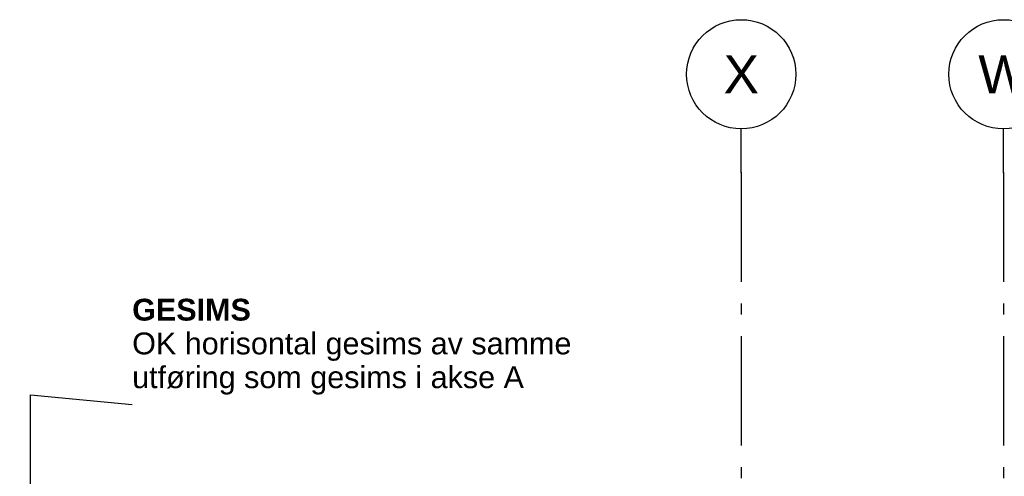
# Model space of a CAD drawing. Header units: millimetres. Extents: x -20520 to 12860, y -2780 to 10870.
# Tile 146 of 147: x -4503 to 4, y 8779 to 10870. Entities that reach past the tile are written whole.
import ezdxf
from ezdxf.enums import TextEntityAlignment as Align

# ---------------------------------------------------------------- set-up
doc = ezdxf.new("R2010")
doc.units = ezdxf.units.MM
doc.header["$LTSCALE"] = 0.5
doc.header["$MEASUREMENT"] = 0
doc.linetypes.add('Akselinje', pattern=[1500, 1000, -200, 100, -200])
doc.linetypes.add('PLINE', pattern=[0])
for name, color, linetype in [('82-- Modullinjer', 7, 'Continuous'), ('82-- Modullinjer(Nye konstruksjoner)', 7, 'Continuous'), ('858- Detaljer(Nye konstruksjoner)', 7, 'Continuous')]:
    doc.layers.add(name, color=color, linetype=linetype)
doc.styles.add('GENERATED_STYLE_1', font='arial.ttf')
doc.dimstyles.new('GENERATED_STYLE__2', dxfattribs={"dimtxt": 0.18, "dimasz": 182.4, "dimexe": 0.18, "dimexo": 0.0625, "dimgap": 0, "dimtad": 0, "dimtih": 1, "dimtoh": 1, "dimdec": 4, "dimzin": 0, "dimdsep": 46, "dimcen": 0.09, "dimadec": 0, "dimazin": 0, "dimtfac": 1, "dimtdec": 4, "dimtmove": 0, "dimatfit": 3, "dimldrblk": 'ARROWHEAD_5', "dimfxl": 1, "dimtolj": 1, "dimtzin": 0, "dimarcsym": 0})

# ---------------------------------------------------------------- blocks, each defined once
blk = doc.blocks.new('Standard grid marker[1]', base_point=(0, 10369.9))
at = {"layer": '82-- Modullinjer', "linetype": 'Akselinje'}
for q in [(0, 10369.9), (0, -2080.1)]:
    blk.add_line((0, 10169.9), q, dxfattribs=at)
at = {"layer": '82-- Modullinjer', "linetype": 'PLINE'}
blk.add_circle((0, 10619.9), 250, dxfattribs=at)
at = {"layer": '82-- Modullinjer', "linetype": 'Akselinje'}
blk.add_point((0, 10169.9), dxfattribs=at)
blk.add_point((0, 10169.9), dxfattribs=at)
at = {"layer": '82-- Modullinjer', "style": 'GENERATED_STYLE_1'}
for tag, p in [('AC_MarkerText_1_0', (0, 10707.4)), ('AC_MarkerText_1_1', (0, -2442.6))]:
    blk.add_attdef(tag, text='', height=175, rotation=360, dxfattribs=at).set_placement(p, align=Align.TOP_CENTER)
blk = doc.blocks.new('Standard grid marker[4]', base_point=(-1200, 10369.9))
at = {"layer": '82-- Modullinjer(Nye konstruksjoner)', "linetype": 'Akselinje'}
for q in [(-1200, 10369.9), (-1200, -2080.1)]:
    blk.add_line((-1200, 10169.9), q, dxfattribs=at)
at = {"layer": '82-- Modullinjer(Nye konstruksjoner)', "linetype": 'PLINE'}
blk.add_circle((-1200, 10619.9), 250, dxfattribs=at)
at = {"layer": '82-- Modullinjer(Nye konstruksjoner)', "linetype": 'Akselinje'}
blk.add_point((-1200, 10169.9), dxfattribs=at)
blk.add_point((-1200, 10169.9), dxfattribs=at)
at = {"layer": '82-- Modullinjer(Nye konstruksjoner)', "style": 'GENERATED_STYLE_1'}
for tag, p in [('AC_MarkerText_1_0', (-1200, 10707.4)), ('AC_MarkerText_1_1', (-1200, -2442.6))]:
    blk.add_attdef(tag, text='', height=175, rotation=360, dxfattribs=at).set_placement(p, align=Align.TOP_CENTER)
blk = doc.blocks.new('ARROWHEAD_5')
at = {"linetype": 'Continuous'}
blk.add_hatch(color=256, dxfattribs=at).paths.add_polyline_path([(-1, 0.2679), (0, 0), (-1, -0.2679)])
blk.add_line((0, 0), (-1, 0), dxfattribs=at)

msp = doc.modelspace()

# ---------------------------------------------------------------- block references
at = {"layer": '82-- Modullinjer', "linetype": 'PLINE'}
ref = msp.add_blockref('Standard grid marker[1]', (0, 10369.9), dxfattribs=at)
ref.add_attrib('AC_MarkerText_1', 'W', dxfattribs={"color": 7, "height": 175, "rotation": 360, "style": 'GENERATED_STYLE_1'}).set_placement((0, 10707.4), align=Align.TOP_CENTER)
at = {"layer": '82-- Modullinjer(Nye konstruksjoner)', "linetype": 'PLINE'}
ref = msp.add_blockref('Standard grid marker[4]', (-1200, 10369.9), dxfattribs=at)
ref.add_attrib('AC_MarkerText_1', 'X', dxfattribs={"color": 7, "height": 175, "rotation": 360, "style": 'GENERATED_STYLE_1'}).set_placement((-1200, 10707.4), align=Align.TOP_CENTER)

# ---------------------------------------------------------------- texts
at = {"layer": '858- Detaljer(Nye konstruksjoner)', "linetype": 'Continuous', "insert": (-3988, 9152.4), "char_height": 100, "attachment_point": 7, "line_spacing_factor": 0.927721, "style": 'GENERATED_STYLE_1'}
msp.add_mtext('\\A1;{\\pql;\\fArial|b1|i0|c0|p0;\\W1.000000;GESIMS\\P\\pql;\\fArial|b0|i0|c0|p0;\\W1.000000;OK h\\fArial|b0|i0|c0|p0;\\W1.000000;orisontal gesims av samme \\P\\pql;\\fArial|b0|i0|c0|p0;\\W1.000000;utføring som gesims i akse A}', dxfattribs=at)

# ---------------------------------------------------------------- leaders
at = {"layer": '858- Detaljer(Nye konstruksjoner)', "linetype": 'PLINE', "annotation_type": 0, "has_hookline": 1, "hookline_direction": 0, "text_width": 1996.6}
msp.add_leader([(-4454, 6950), (-4454, 9152.4), (-3988, 9106.9)], dimstyle='GENERATED_STYLE__2', dxfattribs=at)

doc.saveas('drawing.dxf')
